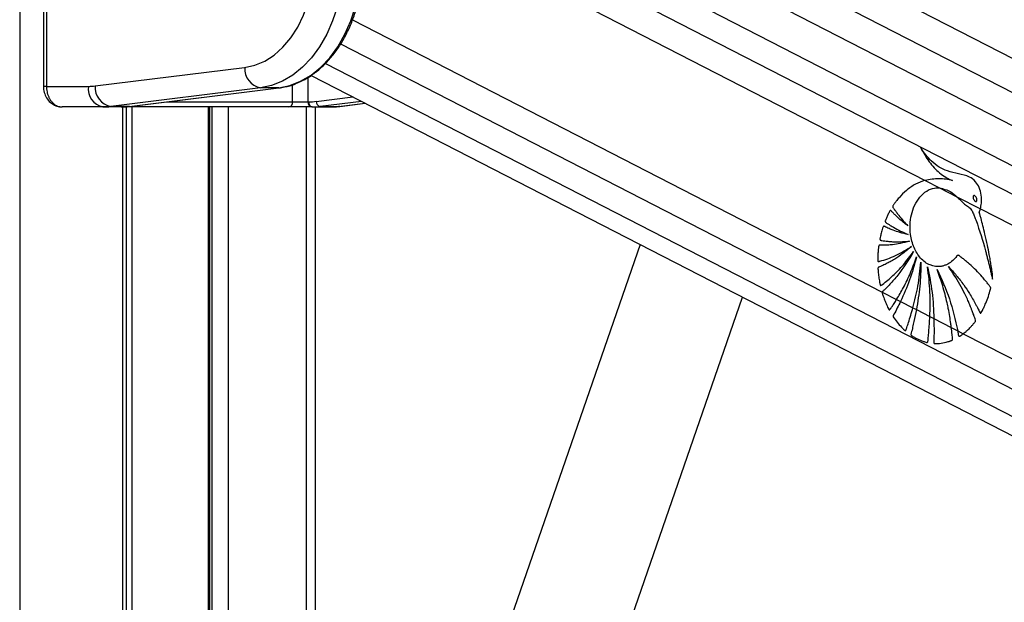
# Model space of a CAD drawing. Header units: millimetres. Extents: x 20 to 19305, y 40 to 15632.
# Tile 42 of 114: x 6810 to 7193, y 7567 to 7793. Entities that reach past the tile are written whole.
import ezdxf

# ---------------------------------------------------------------- set-up
doc = ezdxf.new("R2010")
doc.units = ezdxf.units.MM

msp = doc.modelspace()

# ---------------------------------------------------------------- linework, layer by layer
at = {"color": 8, "linetype": 'Continuous', "lineweight": 25, "ltscale": 2}
for p, q in [((6810.34, 7939.49), (6810.34, 2191.49)), ((6989.99, 7871.01), (8141.32, 7279.34)), ((6943.37, 7866.52), (8114.71, 7264.56)), ((6943.84, 7855.17), (7930.77, 7347.98)), ((6943.84, 7843.16), (7162.14, 7730.97)), ((6939.65, 7793.36), (7145.5, 7687.57)), ((6935.06, 7783.99), (7913.5, 7281.16)), ((6929.17, 7776.42), (8023.64, 7213.97)), ((6922.35, 7770.96), (6922.35, 7761.49)), ((6820.74, 7767.49), (6819.57, 7767.49)), ((6916.4, 7761.49), (6916.4, 7768.15)), ((6925.58, 7761.67), (6939.75, 7763.43)), ((6850.06, 7759.49), (6850.01, 7759.49)), ((6850.44, 6588.56), (6850.44, 7759.49)), ((6853.96, 7759.49), (6853.96, 7216.94)), ((6867.56, 7761.49), (6916.4, 7761.49)), ((6883.66, 7216.94), (6883.66, 7759.49)), ((6885.18, 7214.84), (6885.18, 7759.49)), ((6891.35, 7759.49), (6891.35, 7212.06)), ((6921.84, 7294), (6921.84, 7759.49)), ((6943.17, 7761.67), (6927.12, 7759.68)), ((6934.19, 7759.68), (6944.54, 7760.96)), ((6934.68, 7759.71), (6934.19, 7759.68))]:
    msp.add_line(p, q, dxfattribs=at)
at = {"color": 7, "linetype": 'Continuous', "lineweight": 25, "ltscale": 2}
for p, q in [((6819.57, 7931.49), (6819.57, 7767.49)), ((6820.74, 7931.49), (6820.74, 7767.49)), ((8129.24, 7272.63), (6951.04, 7878.12)), ((8153.66, 7286.19), (7001.85, 7878.12)), ((6839.65, 7767.65), (6897.76, 7774.84)), ((6923.57, 7771.74), (7968.68, 7234.65)), ((6820.74, 7767.49), (6837.06, 7767.49)), ((6903.91, 7766.87), (6845.8, 7759.68)), ((6852.87, 7759.68), (6910.98, 7766.87)), ((6852.99, 7759.69), (6911.1, 7766.88)), ((6910.98, 7766.87), (6903.91, 7766.87)), ((6911.1, 7766.88), (6910.98, 7766.87)), ((6842.72, 7759.49), (6826.84, 7759.49)), ((6849.79, 7759.49), (6842.72, 7759.49)), ((6852.87, 7759.68), (6845.8, 7759.68)), ((6850.01, 7759.49), (6849.79, 7759.49)), ((6914.83, 7759.49), (6850.01, 7759.49)), ((6851.82, 6588.56), (6851.82, 7759.49)), ((6852.99, 7759.69), (6852.87, 7759.68)), ((6884.24, 7216.94), (6884.24, 7759.49)), ((6923.76, 7759.49), (6914.83, 7759.49)), ((6916.4, 7761.49), (6922.35, 7761.49)), ((6922.35, 7761.49), (6922.62, 7761.49)), ((6924.03, 7759.49), (6923.76, 7759.49)), ((6924.03, 7759.49), (6931.1, 7759.49)), ((6925.18, 7759.49), (6925.18, 7303.68)), ((6927.12, 7759.68), (6934.19, 7759.68)), ((6934.68, 7759.71), (6944.59, 7760.94)), ((7162.14, 7730.97), (7167.8, 7728.06)), ((7167.8, 7728.06), (7174.5, 7724.62)), ((7174.5, 7724.62), (7183.64, 7719.92)), ((7183.64, 7719.92), (7915.04, 7344.05)), ((7051.38, 7706.06), (6977.1, 7491.16)), ((7145.5, 7687.57), (7151.1, 7684.7)), ((7018.96, 7476.69), (7091.18, 7685.6)), ((7151.1, 7684.7), (7152.61, 7683.92)), ((7152.61, 7683.92), (7157.42, 7681.45)), ((7157.42, 7681.45), (7158.79, 7680.75)), ((7158.79, 7680.75), (7164.01, 7678.06)), ((7164.01, 7678.06), (7165.59, 7677.25)), ((7165.59, 7677.25), (7172.35, 7673.77)), ((7172.35, 7673.77), (7174.82, 7672.5)), ((7174.82, 7672.5), (7176.98, 7671.4)), ((7176.98, 7671.4), (7903.1, 7298.23))]:
    msp.add_line(p, q, dxfattribs=at)
at = {"color": 7, "linetype": 'Continuous', "lineweight": 25, "ltscale": 2, "flags": 128}
for points in [[(6897.76, 7774.84), (6901.71, 7775.71), (6905.55, 7777.33), (6909.2, 7779.66), (6912.59, 7782.66), (6915.67, 7786.28), (6918.37, 7790.46), (6920.65, 7795.11), (6922.47, 7800.15), (6923.8, 7805.49), (6924.6, 7811.03), (6924.87, 7816.68)], [(6936.18, 7816.68), (6935.91, 7810.52), (6935.11, 7804.44), (6933.78, 7798.56), (6931.95, 7792.95), (6929.64, 7787.71), (6926.9, 7782.9), (6923.75, 7778.61), (6920.26, 7774.91), (6916.47, 7771.84), (6912.44, 7769.45), (6908.23, 7767.79), (6903.91, 7766.87)], [(6910.98, 7766.87), (6915.3, 7767.79), (6919.51, 7769.45), (6923.54, 7771.84), (6927.33, 7774.91), (6930.82, 7778.61), (6933.97, 7782.9), (6936.71, 7787.71), (6939.02, 7792.95), (6940.85, 7798.56), (6942.18, 7804.44), (6942.99, 7810.52), (6943.25, 7816.68)]]:
    msp.add_lwpolyline(points, dxfattribs=at)
at = {"color": 7, "linetype": 'Continuous', "lineweight": 25, "ltscale": 4}
for centre, radius, start, end in [((6905.4, 7774.38), 7.65, 176.5252, 258.7875), ((6844.13, 7766.49), 7.14, 171.9505, 258.5782), ((6837.06, 7788.56), 21.07, 270.0053, 277.0613), ((6847.29, 7767.19), 7.65, 176.5252, 258.7875), ((6842.71, 7784.58), 25.09, 270.0053, 277.0613), ((6849.79, 7784.58), 25.09, 270.0053, 277.0613), ((6914.59, 7761.3), 1.82, 277.8744, 6.1427), ((6924.12, 7761.24), 1.79, 171.9505, 258.5782), ((6924.39, 7761.24), 1.79, 171.9505, 258.5782), ((6922.62, 7785.57), 24.08, 270.0053, 277.0613), ((6924.03, 7784.58), 25.09, 270.0053, 277.0613), ((6927.49, 7761.56), 1.91, 176.5252, 258.7875), ((6931.1, 7784.58), 25.09, 270.0053, 277.0613)]:
    msp.add_arc(centre, radius, start, end, dxfattribs=at)
at = {"color": 7, "linetype": 'Continuous', "lineweight": 25, "ltscale": 2}
for points, knots in [([(6917.69, 7768.6), (6918.84, 7769.08), (6921.27, 7770.11), (6924.8, 7772.42), (6928.27, 7775.32), (6931.47, 7778.76), (6934.38, 7782.68), (6936.96, 7787.03), (6939.17, 7791.76), (6940.97, 7796.81), (6942.37, 7802.1), (6943.32, 7807.58), (6943.78, 7812.47), (6943.82, 7815.52), (6943.84, 7816.68)], [0, 0, 0, 0, 0.075973, 0.162036, 0.248467, 0.335227, 0.422233, 0.509398, 0.596648, 0.683931, 0.771215, 0.85849, 0.94576, 1, 1, 1, 1]), ([(6819.57, 7767.49), (6819.57, 7767.46), (6819.51, 7766.68), (6819.82, 7765.1), (6820.69, 7762.97), (6822.12, 7761.25), (6823.87, 7760.1), (6825.48, 7759.51), (6826.48, 7759.56), (6826.84, 7759.57)], [0, 0, 0, 0, 0.007235, 0.19321, 0.383125, 0.575022, 0.744089, 0.910323, 1, 1, 1, 1]), ([(6820.74, 7767.49), (6820.75, 7767.11), (6820.77, 7766.55), (6820.89, 7765.68), (6821.02, 7765.03), (6821.27, 7764.2), (6821.52, 7763.55), (6821.82, 7762.95), (6822.07, 7762.5), (6822.34, 7762.08), (6822.64, 7761.68), (6823.02, 7761.24), (6823.44, 7760.84), (6824.02, 7760.38), (6824.65, 7760), (6825.29, 7759.74), (6825.9, 7759.58), (6826.37, 7759.5), (6826.72, 7759.49), (6826.84, 7759.49)], [0, 0, 0, 0, 0.091694, 0.131437, 0.212292, 0.25148, 0.343633, 0.383811, 0.424151, 0.476552, 0.516177, 0.555956, 0.636682, 0.676226, 0.769511, 0.851234, 0.888214, 0.962579, 1, 1, 1, 1]), ([(6911.1, 7766.88), (6911.84, 7766.99), (6913.91, 7767.32), (6916.13, 7767.87), (6917.55, 7768.53), (6917.69, 7768.6)], [0, 0, 0, 0, 0.329072, 0.931306, 1, 1, 1, 1]), ([(6931.1, 7759.49), (6931.99, 7759.51), (6933.18, 7759.54), (6934.36, 7759.68), (6934.68, 7759.71)], [0, 0, 0, 0, 0.738202, 1, 1, 1, 1]), ([(7183.64, 7719.92), (7183.69, 7720.1), (7183.74, 7720.33), (7183.8, 7720.59), (7183.83, 7720.75), (7183.92, 7721.24), (7184.13, 7722.75), (7184.07, 7725.28), (7183.28, 7728.23), (7181.72, 7730.76), (7178.96, 7732.8), (7175.12, 7733.49), (7171.13, 7734.39), (7167.5, 7735.94), (7164.74, 7738.27), (7162.36, 7740.82), (7161.09, 7742.64), (7160.44, 7743.55)], [0, 0, 0, 0, 0.012824, 0.016029, 0.017632, 0.024042, 0.04973, 0.119058, 0.188311, 0.256944, 0.340978, 0.476074, 0.611696, 0.717447, 0.827134, 0.913109, 1, 1, 1, 1]), ([(7160.44, 7743.55), (7161.5, 7741.72), (7163.61, 7738.05), (7167.03, 7734.33), (7169.75, 7732.34), (7171.25, 7731.56), (7172.13, 7731.17), (7172.59, 7731.03), (7172.82, 7730.96)], [0, 0, 0, 0, 0.3256755, 0.6503388, 0.8229054, 0.9110502, 0.955444, 1, 1, 1, 1]), ([(9018.44, 7734.68), (9004.86, 7727.14), (8922.62, 7681.48), (8771.2, 7597.96), (8495.11, 7446.27), (8011.15, 7181.31), (7478.52, 6890.36), (7084.19, 6675.1), (6966.76, 6611)], [0, 0, 0, 0, 0.019985, 0.121052, 0.22212, 0.424256, 0.828547, 1, 1, 1, 1]), ([(7162.14, 7730.97), (7160.88, 7730.52), (7158.36, 7729.61), (7154.97, 7727.24), (7152.52, 7724.85), (7151.16, 7723.19), (7150.6, 7722.44), (7150.32, 7722.04), (7150.03, 7721.6), (7149.75, 7721.27), (7149.59, 7720.95), (7149.56, 7720.73), (7149.6, 7720.51), (7149.75, 7720.24), (7149.95, 7719.97), (7150.15, 7719.74), (7150.54, 7719.24), (7151.13, 7718.41), (7152.25, 7716.97), (7153.68, 7715.23), (7154.89, 7713.93), (7155.49, 7713.28)], [0, 0, 0, 0, 0.170321, 0.3431, 0.494952, 0.561808, 0.579327, 0.59685, 0.614378, 0.63513, 0.645402, 0.650074, 0.654865, 0.666912, 0.680629, 0.691342, 0.70081, 0.750688, 0.800565, 0.900282, 1, 1, 1, 1]), ([(7172.82, 7730.96), (7171.06, 7731.28), (7167.49, 7731.92), (7163.94, 7731.29), (7162.14, 7730.97)], [0, 0, 0, 0, 0.49392, 1, 1, 1, 1]), ([(7187.53, 7688.64), (7187.58, 7688.77), (7187.63, 7688.95), (7187.65, 7689.22), (7187.6, 7689.41), (7187.44, 7689.65), (7187.07, 7690.09), (7186.46, 7690.92), (7185.52, 7692.09), (7184.01, 7693.88), (7181.96, 7696.08), (7179.78, 7698.15), (7178.02, 7699.63), (7176.9, 7700.54), (7175.96, 7701.18), (7175.38, 7701.82), (7174.79, 7701.89), (7174.53, 7701.62), (7174.06, 7701.02), (7173.14, 7699.92), (7172.07, 7699.1), (7171.27, 7698.62), (7170.98, 7698.45), (7170.43, 7698.17), (7169.56, 7697.81), (7167.36, 7697.28), (7164.04, 7697.68), (7160.33, 7700.4), (7157.67, 7704.68), (7156.39, 7709.37), (7156.21, 7713.8), (7156.74, 7717.65), (7158, 7721.38), (7160.04, 7724.63), (7162.74, 7726.99), (7165.43, 7728.1), (7167.14, 7728.07), (7167.8, 7728.06)], [0, 0, 0, 0, 0.005222, 0.00705, 0.009524, 0.012096, 0.018903, 0.033777, 0.054996, 0.082593, 0.133161, 0.185648, 0.215166, 0.237428, 0.250526, 0.268263, 0.273769, 0.278869, 0.283861, 0.306281, 0.339443, 0.344858, 0.350272, 0.355686, 0.374083, 0.39607, 0.468653, 0.538305, 0.602711, 0.66846, 0.714341, 0.760165, 0.807683, 0.860647, 0.913453, 0.966526, 1, 1, 1, 1]), ([(7167.8, 7728.06), (7169.28, 7727.68), (7171.66, 7727.06), (7173.72, 7725.29), (7174.5, 7724.62)], [0, 0, 0, 0, 0.620885, 1, 1, 1, 1]), ([(7174.5, 7724.62), (7174.96, 7724.17), (7175.6, 7723.55), (7176.39, 7722.71), (7176.9, 7722.19), (7177.74, 7721.41), (7178.93, 7720.74), (7180.28, 7719.65), (7180.9, 7717.97), (7181.41, 7716.78), (7181.72, 7715.96), (7181.86, 7715.6), (7181.92, 7715.43), (7181.94, 7715.36), (7181.95, 7715.33), (7181.96, 7715.32), (7181.96, 7715.31), (7181.96, 7715.31), (7183.35, 7711.53), (7184.7, 7707.09), (7186.03, 7702.06), (7186.44, 7700.49), (7186.83, 7698.91), (7187.22, 7697.33), (7187.6, 7695.75), (7187.98, 7694.17), (7188.22, 7693.12), (7188.34, 7692.59)], [0, 0, 0, 0, 0.061385, 0.084428, 0.107288, 0.130191, 0.194029, 0.247865, 0.293247, 0.336626, 0.356113, 0.364687, 0.36846, 0.370119, 0.37085, 0.371171, 0.371312, 0.371375, 0.371424, 0.699593, 0.742663, 0.785721, 0.828754, 0.871748, 0.914688, 0.957557, 1, 1, 1, 1]), ([(7180.94, 7724.93), (7180.91, 7724.88), (7180.84, 7724.79), (7180.79, 7724.59), (7180.79, 7724.3), (7180.89, 7723.85), (7181.15, 7723.31), (7181.48, 7722.92), (7181.77, 7722.77), (7181.93, 7722.75), (7182.07, 7722.8), (7182.13, 7722.86), (7182.16, 7722.89)], [0, 0, 0, 0, 0.054409, 0.108831, 0.182979, 0.304817, 0.522551, 0.753607, 0.828743, 0.904472, 0.959024, 1, 1, 1, 1]), ([(7182.16, 7722.89), (7182.19, 7722.93), (7182.25, 7723.02), (7182.31, 7723.22), (7182.31, 7723.51), (7182.21, 7723.96), (7181.96, 7724.49), (7181.63, 7724.88), (7181.35, 7725.05), (7181.18, 7725.07), (7181.03, 7725.02), (7180.97, 7724.96), (7180.94, 7724.93)], [0, 0, 0, 0, 0.054059, 0.108137, 0.18149, 0.301977, 0.518461, 0.74882, 0.824555, 0.900875, 0.955234, 1, 1, 1, 1]), ([(7155.49, 7713.28), (7154.89, 7713.75), (7153.68, 7714.67), (7152.18, 7715.97), (7150.98, 7717.09), (7150.21, 7717.83), (7149.66, 7718.39), (7149.24, 7718.8), (7148.98, 7719.14), (7148.76, 7719.26), (7148.68, 7719.26), (7148.59, 7719.22), (7148.41, 7719.02), (7148.17, 7718.56), (7147.74, 7717.73), (7147.35, 7716.84), (7146.98, 7716.01), (7146.78, 7715.55), (7146.68, 7715.24), (7146.65, 7715.06), (7146.67, 7714.91), (7146.74, 7714.78), (7146.92, 7714.59), (7147.4, 7714.27), (7148.38, 7713.58), (7150.19, 7712.53), (7152.67, 7711.18), (7154.63, 7710.36), (7155.64, 7709.94)], [0, 0, 0, 0, 0.09576, 0.19152, 0.246759, 0.296659, 0.322491, 0.341821, 0.367138, 0.370982, 0.37465, 0.378607, 0.383429, 0.406829, 0.434289, 0.485454, 0.510376, 0.53143, 0.538666, 0.544529, 0.549036, 0.554037, 0.560031, 0.580165, 0.628108, 0.713988, 0.853414, 1, 1, 1, 1]), ([(7188.34, 7692.59), (7188.35, 7693.29), (7188.37, 7694.27), (7188.17, 7695.59), (7188.03, 7696.65), (7187.8, 7698.16), (7187.49, 7700.02), (7187.02, 7702.66), (7186.35, 7706.02), (7185.52, 7709.74), (7184.67, 7713.21), (7184.03, 7715.68), (7183.6, 7717.24), (7183.39, 7717.9), (7183.31, 7718.2), (7183.28, 7718.35), (7183.25, 7718.45), (7183.23, 7718.5), (7183.21, 7718.59), (7183.25, 7718.71), (7183.32, 7718.88), (7183.48, 7719.27), (7183.57, 7719.63), (7183.64, 7719.92)], [0, 0, 0, 0, 0.072987, 0.101721, 0.141523, 0.186708, 0.264189, 0.34167, 0.473093, 0.631062, 0.75172, 0.858594, 0.908141, 0.926881, 0.935038, 0.941371, 0.943446, 0.945805, 0.947814, 0.952903, 0.959258, 0.968238, 1, 1, 1, 1]), ([(7155.64, 7709.94), (7154.54, 7710.18), (7152.58, 7710.62), (7150.1, 7711.45), (7148.41, 7712.11), (7147.31, 7712.59), (7146.65, 7712.9), (7146.23, 7713.14), (7146.02, 7713.15), (7145.91, 7713.05), (7145.85, 7712.96), (7145.75, 7712.73), (7145.56, 7712.2), (7145.33, 7711.41), (7145.12, 7710.53), (7144.91, 7709.66), (7144.74, 7708.93), (7144.63, 7708.41), (7144.6, 7708.16), (7144.61, 7708.04), (7144.63, 7707.94), (7144.69, 7707.81), (7144.84, 7707.71), (7145.06, 7707.66), (7145.6, 7707.59), (7146.47, 7707.42), (7147.73, 7707.27), (7149.09, 7707.15), (7151.93, 7707), (7154.28, 7707.21), (7156.15, 7707.38)], [0, 0, 0, 0, 0.130262, 0.233617, 0.299768, 0.336789, 0.369447, 0.380584, 0.390293, 0.392933, 0.395825, 0.399941, 0.415813, 0.444971, 0.471103, 0.493456, 0.520924, 0.53476, 0.538753, 0.542051, 0.544892, 0.547529, 0.554863, 0.563496, 0.573591, 0.618893, 0.666575, 0.72277, 0.779183, 1, 1, 1, 1]), ([(7156.15, 7707.38), (7154.93, 7707.04), (7152.72, 7706.43), (7149.85, 7706), (7147.83, 7705.82), (7146.52, 7705.76), (7145.69, 7705.76), (7145.09, 7705.76), (7144.7, 7705.79), (7144.43, 7705.81), (7144.31, 7705.76), (7144.25, 7705.72), (7144.18, 7705.64), (7144.13, 7705.49), (7144.1, 7705.19), (7144.04, 7704.75), (7143.96, 7704.03), (7143.86, 7702.83), (7143.75, 7701.46), (7143.72, 7700.36), (7143.73, 7699.86), (7143.77, 7699.66), (7143.84, 7699.53), (7143.97, 7699.46), (7144.12, 7699.45), (7144.3, 7699.5), (7144.44, 7699.54), (7144.53, 7699.57), (7144.57, 7699.58), (7144.58, 7699.59), (7144.59, 7699.59), (7144.59, 7699.59), (7144.59, 7699.59), (7144.6, 7699.59), (7144.6, 7699.59), (7146.62, 7700.13), (7150.82, 7701.58), (7154.77, 7703.99), (7156.82, 7705.24)], [0, 0, 0, 0, 0.124268, 0.224134, 0.287391, 0.32581, 0.354668, 0.370117, 0.385225, 0.394173, 0.396313, 0.398354, 0.400352, 0.404874, 0.409569, 0.422064, 0.435864, 0.460943, 0.507806, 0.532673, 0.538552, 0.542987, 0.546573, 0.550039, 0.555782, 0.562197, 0.56788, 0.570235, 0.571223, 0.571646, 0.57183, 0.571911, 0.571946, 0.571962, 0.571969, 0.571974, 0.777422, 1, 1, 1, 1]), ([(7156.82, 7705.24), (7155.72, 7704.32), (7153.62, 7702.55), (7150.83, 7700.67), (7148.67, 7699.39), (7147.25, 7698.64), (7146.18, 7698.12), (7145.41, 7697.77), (7144.76, 7697.47), (7144.29, 7697.35), (7144.01, 7697.18), (7143.92, 7697.09), (7143.87, 7697.01), (7143.83, 7696.88), (7143.83, 7696.63), (7143.86, 7696.18), (7143.93, 7695.45), (7144.02, 7694.5), (7144.2, 7693.1), (7144.4, 7691.84), (7144.59, 7690.86), (7144.65, 7690.52), (7144.7, 7690.34), (7144.76, 7690.23), (7144.83, 7690.15), (7144.91, 7690.12), (7145.1, 7690.14), (7145.29, 7690.3), (7145.47, 7690.45), (7145.54, 7690.51), (7145.57, 7690.53), (7145.58, 7690.54), (7145.58, 7690.55), (7145.59, 7690.55), (7145.59, 7690.55), (7145.59, 7690.55), (7145.59, 7690.55), (7146.98, 7691.6), (7149.78, 7693.95), (7153.87, 7698.15), (7156.39, 7701.54), (7157.69, 7703.29)], [0, 0, 0, 0, 0.108949, 0.208094, 0.263111, 0.308423, 0.336747, 0.360079, 0.37671, 0.395394, 0.400258, 0.402679, 0.404737, 0.406695, 0.410739, 0.419483, 0.434414, 0.454793, 0.477277, 0.51983, 0.532788, 0.53826, 0.541373, 0.544322, 0.546268, 0.548762, 0.551547, 0.562359, 0.567025, 0.568834, 0.569564, 0.56987, 0.570002, 0.570059, 0.570085, 0.570096, 0.5701, 0.570104, 0.704082, 0.847381, 1, 1, 1, 1]), ([(7157.69, 7703.29), (7155.73, 7700.11), (7152.9, 7695.52), (7149.1, 7691.2), (7147.45, 7689.5), (7146.72, 7688.79), (7146.34, 7688.44), (7145.98, 7688.05), (7145.64, 7687.85), (7145.52, 7687.62), (7145.5, 7687.57)], [0, 0, 0, 0, 0.5396338, 0.7772556, 0.8819076, 0.9093295, 0.9367571, 0.9641907, 0.9928249, 1, 1, 1, 1]), ([(7151.1, 7684.7), (7152, 7686.21), (7153.95, 7689.49), (7156.58, 7695.01), (7158.08, 7699.15), (7158.83, 7701.24)], [0, 0, 0, 0, 0.298622, 0.646049, 1, 1, 1, 1]), ([(7158.83, 7701.24), (7158.01, 7698.2), (7156.35, 7692.12), (7153.86, 7686.65), (7152.61, 7683.92)], [0, 0, 0, 0, 0.5000973, 1, 1, 1, 1]), ([(7157.42, 7681.45), (7158.13, 7684.25), (7159.58, 7690.01), (7160.22, 7696.07), (7160.55, 7699.18)], [0, 0, 0, 0, 0.486212, 1, 1, 1, 1]), ([(7160.55, 7699.18), (7160.47, 7696.07), (7160.31, 7689.84), (7159.29, 7683.78), (7158.79, 7680.75)], [0, 0, 0, 0, 0.500115, 1, 1, 1, 1]), ([(7163.11, 7697.41), (7163.78, 7694.11), (7165.13, 7687.52), (7165.44, 7680.67), (7165.59, 7677.25)], [0, 0, 0, 0, 0.500144, 1, 1, 1, 1]), ([(7164.01, 7678.06), (7164.09, 7681.21), (7164.27, 7687.7), (7163.51, 7694.11), (7163.11, 7697.41)], [0, 0, 0, 0, 0.484531, 1, 1, 1, 1]), ([(7166.79, 7696.3), (7168.53, 7692.6), (7172, 7685.2), (7173.88, 7676.74), (7174.82, 7672.5)], [0, 0, 0, 0, 0.5000027, 1, 1, 1, 1]), ([(7172.35, 7673.77), (7172.29, 7674.3), (7172.11, 7675.74), (7171.73, 7678.22), (7171.25, 7680.9), (7170.64, 7683.77), (7169.93, 7686.7), (7169, 7689.98), (7167.97, 7693.19), (7167.18, 7695.27), (7166.79, 7696.3)], [0, 0, 0, 0, 0.066205, 0.183788, 0.317485, 0.41147, 0.558603, 0.705732, 0.852863, 1, 1, 1, 1]), ([(7176.98, 7671.4), (7177.05, 7671.45), (7177.19, 7671.55), (7177.57, 7671.85), (7178.14, 7672.32), (7179.08, 7673.18), (7179.88, 7673.99), (7180.52, 7674.71), (7180.84, 7675.09), (7181.19, 7675.54), (7181.54, 7675.86), (7181.76, 7676.22), (7181.79, 7676.49), (7181.72, 7676.94), (7181.4, 7677.65), (7181.09, 7678.58), (7180.75, 7679.49), (7180.42, 7680.38), (7179.95, 7681.58), (7179.33, 7683.08), (7178.52, 7684.9), (7177.33, 7687.44), (7175.66, 7690.6), (7173.52, 7694.16), (7171.97, 7696.36), (7171.19, 7697.46)], [0, 0, 0, 0, 0.009773, 0.01955, 0.053503, 0.090987, 0.156953, 0.174231, 0.191508, 0.208784, 0.232016, 0.242885, 0.248402, 0.255249, 0.282679, 0.320214, 0.345703, 0.371192, 0.407907, 0.464935, 0.521963, 0.594639, 0.729773, 0.864843, 1, 1, 1, 1]), ([(7171.19, 7697.46), (7172.24, 7696.35), (7174.33, 7694.12), (7177.05, 7690.58), (7179.12, 7687.5), (7180.63, 7685), (7181.59, 7683.28), (7182.38, 7681.79), (7182.93, 7680.73), (7183.29, 7679.9), (7183.49, 7679.51), (7183.6, 7679.41), (7183.69, 7679.38), (7183.82, 7679.41), (7183.94, 7679.54), (7184.07, 7679.77), (7184.28, 7680.22), (7184.59, 7680.76), (7185.12, 7681.83), (7185.86, 7683.49), (7186.77, 7685.88), (7187.28, 7687.72), (7187.53, 7688.64)], [0, 0, 0, 0, 0.152817, 0.305598, 0.431743, 0.504493, 0.577242, 0.613253, 0.658131, 0.685771, 0.69446, 0.697026, 0.701153, 0.704888, 0.711447, 0.718643, 0.72912, 0.755836, 0.775879, 0.836896, 0.918475, 1, 1, 1, 1]), ([(7145.5, 7687.57), (7145.49, 7687.53), (7145.46, 7687.44), (7145.47, 7687.19), (7145.58, 7686.85), (7145.92, 7685.94), (7146.38, 7684.49), (7147.18, 7682.7), (7147.69, 7681.38), (7148.1, 7680.77), (7148.2, 7680.68), (7148.31, 7680.65), (7148.41, 7680.68), (7148.57, 7680.81), (7148.71, 7681.03), (7148.83, 7681.23), (7148.89, 7681.32), (7148.92, 7681.37), (7148.93, 7681.39), (7148.94, 7681.4), (7148.96, 7681.43), (7149.06, 7681.57), (7149.44, 7682.13), (7150.14, 7683.19), (7150.76, 7684.16), (7151.1, 7684.7)], [0, 0, 0, 0, 0.0103662, 0.0207254, 0.0528636, 0.0909928, 0.2434331, 0.3959544, 0.5484314, 0.5620356, 0.5757638, 0.5846996, 0.5936259, 0.6087531, 0.6416636, 0.6579537, 0.6660984, 0.6701709, 0.6711889, 0.671698, 0.673734, 0.6818784, 0.7144558, 0.8447767, 1, 1, 1, 1]), ([(7152.61, 7683.92), (7152.18, 7683.08), (7151.32, 7681.42), (7150.45, 7679.51), (7149.74, 7678.59), (7149.68, 7678.24), (7149.71, 7678.07), (7149.85, 7677.74), (7150.58, 7676.9), (7151.68, 7675.27), (7153.13, 7673.84), (7154, 7672.87), (7154.39, 7672.6), (7154.51, 7672.58), (7154.6, 7672.61), (7154.69, 7672.71), (7154.77, 7672.87), (7154.83, 7673.06), (7154.86, 7673.18), (7154.88, 7673.23), (7154.9, 7673.28), (7154.97, 7673.49), (7155.25, 7674.31), (7156.12, 7676.95), (7156.87, 7679.53), (7157.42, 7681.45)], [0, 0, 0, 0, 0.119599, 0.239199, 0.269097, 0.274693, 0.280325, 0.288703, 0.317521, 0.431149, 0.544878, 0.601687, 0.609718, 0.615038, 0.620407, 0.624976, 0.633832, 0.644165, 0.649323, 0.649646, 0.650935, 0.656093, 0.676725, 0.759262, 1, 1, 1, 1]), ([(7158.79, 7680.75), (7158.48, 7679.21), (7158.03, 7676.92), (7157.3, 7673.94), (7156.97, 7672.25), (7156.64, 7671.33), (7156.63, 7671.04), (7156.66, 7670.92), (7156.73, 7670.8), (7156.88, 7670.64), (7157.12, 7670.51), (7157.7, 7670.16), (7158.94, 7669.42), (7160.52, 7668.72), (7161.92, 7668.26), (7162.58, 7668.06), (7162.89, 7668), (7163.04, 7668.03), (7163.13, 7668.11), (7163.21, 7668.25), (7163.28, 7668.57), (7163.29, 7668.87), (7163.31, 7669.09), (7163.31, 7669.12), (7163.31, 7669.13), (7163.32, 7669.19), (7163.35, 7669.44), (7163.45, 7670.44), (7163.72, 7673.35), (7163.89, 7676.09), (7164.01, 7678.06)], [0, 0, 0, 0, 0.157954, 0.23689, 0.315827, 0.335557, 0.340312, 0.34417, 0.348015, 0.355304, 0.369895, 0.384388, 0.442354, 0.558411, 0.616366, 0.645357, 0.654969, 0.660514, 0.666113, 0.670902, 0.679415, 0.698775, 0.701184, 0.701259, 0.70156, 0.702764, 0.707582, 0.726851, 0.803941, 1, 1, 1, 1]), ([(7165.59, 7677.25), (7165.6, 7675.98), (7165.62, 7673.45), (7165.64, 7670.61), (7165.51, 7668.85), (7165.48, 7668.26), (7165.52, 7667.92), (7165.58, 7667.77), (7165.66, 7667.66), (7165.82, 7667.57), (7166.07, 7667.58), (7166.71, 7667.6), (7168.14, 7667.62), (7169.74, 7667.9), (7171.08, 7668.28), (7171.7, 7668.49), (7172.12, 7668.64), (7172.43, 7668.72), (7172.63, 7668.84), (7172.75, 7668.98), (7172.81, 7669.15), (7172.82, 7669.58), (7172.74, 7670.23), (7172.58, 7671.71), (7172.45, 7672.89), (7172.35, 7673.77)], [0, 0, 0, 0, 0.152684, 0.305369, 0.340596, 0.367817, 0.37606, 0.381713, 0.387396, 0.394216, 0.410961, 0.429958, 0.505975, 0.658211, 0.709786, 0.744443, 0.767826, 0.785241, 0.798332, 0.805307, 0.812349, 0.820076, 0.856446, 0.892543, 1, 1, 1, 1]), ([(7174.82, 7672.5), (7174.9, 7671.87), (7174.98, 7671.18), (7175.21, 7670.52), (7175.28, 7670.43), (7175.37, 7670.37), (7175.54, 7670.37), (7176.11, 7670.65), (7176.59, 7671.06), (7176.98, 7671.4)], [0, 0, 0, 0, 0.393663, 0.426729, 0.452538, 0.478488, 0.511189, 0.59913, 1, 1, 1, 1])]:
    msp.add_open_spline(points, degree=3, knots=knots, dxfattribs=at)

doc.saveas('drawing.dxf')
